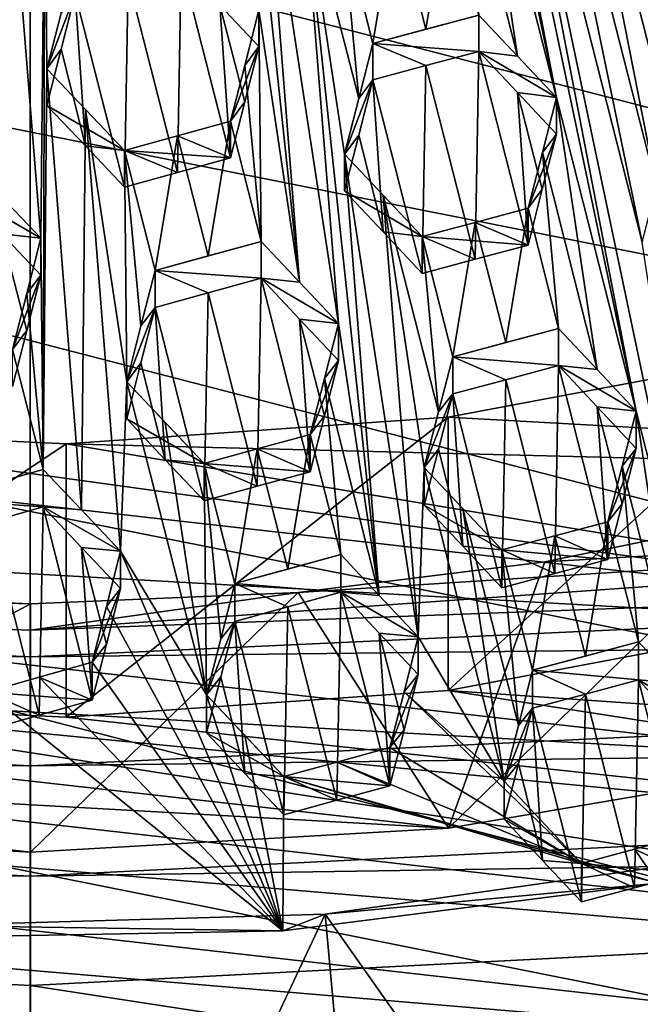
# Model space of a CAD drawing. Header units: metres. Extents: x -22 to 22, y 0 to 204.
# Tile 105 of 256: x -0.03 to 1.44, y 10.32 to 12.66. Entities that reach past the tile are written whole.
import ezdxf

# ---------------------------------------------------------------- set-up
doc = ezdxf.new("R2010")
doc.units = ezdxf.units.M
doc.layers.add('solid_002_SW0002', color=7, linetype='CONTINUOUS')
doc.layers.add('solid_002_SW0002_01', color=7, linetype='CONTINUOUS')

msp = doc.modelspace()

# ---------------------------------------------------------------- linework, layer by layer
at = {"layer": 'solid_002_SW0002'}
for points in [[(-10.401688, 38.78968, 222.258194), (-0.000125, 39.062069, 222.530045), (-0.000125, 6.009099, 222.530045)], [(7.330033, 6.201028, 222.337723), (-0.000125, 6.009099, 222.530045), (-0.000125, 39.062069, 222.530045)], [(7.539723, 6.213904, 222.33223), (7.330033, 6.201028, 222.337723), (-0.000125, 39.062069, 222.530045)], [(7.745979, 6.240901, 222.326813), (7.539723, 6.213904, 222.33223), (-0.000125, 39.062069, 222.530045)], [(7.948801, 6.282018, 222.321487), (7.745979, 6.240901, 222.326813), (-0.000125, 39.062069, 222.530045)], [(8.148396, 6.337333, 222.316254), (7.948801, 6.282018, 222.321487), (-0.000125, 39.062069, 222.530045)], [(8.346459, 6.407481, 222.311066), (8.148396, 6.337333, 222.316254), (-0.000125, 39.062069, 222.530045)], [(8.540717, 6.491611, 222.305969), (8.346459, 6.407481, 222.311066), (-0.000125, 39.062069, 222.530045)], [(8.727814, 6.588467, 222.301056), (8.540717, 6.491611, 222.305969), (-0.000125, 39.062069, 222.530045)], [(8.906004, 6.697614, 222.296387), (8.727814, 6.588467, 222.301056), (-0.000125, 39.062069, 222.530045)], [(9.077606, 6.820176, 222.29187), (8.906004, 6.697614, 222.296387), (-0.000125, 39.062069, 222.530045)], [(9.240612, 6.954489, 222.287598), (9.077606, 6.820176, 222.29187), (-0.000125, 39.062069, 222.530045)], [(9.392625, 7.09867, 222.283615), (9.240612, 6.954489, 222.287598), (-0.000125, 39.062069, 222.530045)], [(9.533943, 7.253393, 222.279907), (9.392625, 7.09867, 222.283615), (-0.000125, 39.062069, 222.530045)], [(9.665215, 7.418948, 222.276459), (9.533943, 7.253393, 222.279907), (-0.000125, 39.062069, 222.530045)], [(9.784578, 7.59288, 222.273331), (9.665215, 7.418948, 222.276459), (-0.000125, 39.062069, 222.530045)], [(9.89038, 7.773118, 222.270554), (9.784578, 7.59288, 222.273331), (-0.000125, 39.062069, 222.530045)], [(9.983701, 7.961953, 222.268112), (9.89038, 7.773118, 222.270554), (-0.000125, 39.062069, 222.530045)], [(10.064153, 8.15771, 222.265991), (9.983701, 7.961953, 222.268112), (-0.000125, 39.062069, 222.530045)], [(10.130554, 8.357121, 222.264252), (10.064153, 8.15771, 222.265991), (-0.000125, 39.062069, 222.530045)], [(10.182102, 8.557965, 222.262894), (10.130554, 8.357121, 222.264252), (-0.000125, 39.062069, 222.530045)], [(10.219395, 8.761897, 222.261917), (10.182102, 8.557965, 222.262894), (-0.000125, 39.062069, 222.530045)], [(10.242505, 8.96912, 222.261322), (10.219395, 8.761897, 222.261917), (-0.000125, 39.062069, 222.530045)], [(10.251433, 9.179632, 222.261078), (10.242505, 8.96912, 222.261322), (-0.000125, 39.062069, 222.530045)], [(10.452456, 38.787868, 222.255814), (10.251433, 9.179632, 222.261078), (-0.000125, 39.062069, 222.530045)], [(-10.452005, 38.787876, 222.256866), (-10.401688, 38.78968, 222.258194), (-0.000125, 6.009099, 222.530045)], [(-10.250982, 9.179632, 222.262131), (-10.452005, 38.787876, 222.256866), (-0.000125, 6.009099, 222.530045)], [(15.431576, 33.648762, 223.952362), (-15.431306, 33.548271, 223.951843), (-15.319921, 9.159238, 223.824142)], [(7.7389, 11.77158, 197.366669), (-8.239264, 15.907071, 196.25856), (-8.043475, 16.822996, 196.013153)], [(7.7389, 11.77158, 197.366669), (-8.323321, 14.981074, 196.506683), (-8.239264, 15.907071, 196.25856)], [(7.332353, 10.929029, 197.592422), (-8.29563, 14.043318, 196.757965), (-8.323321, 14.981074, 196.506683)], [(7.7389, 11.77158, 197.366669), (7.332353, 10.929029, 197.592422), (-8.323321, 14.981074, 196.506683)], [(6.822947, 10.130286, 197.806458), (-8.155832, 13.118854, 197.005661), (-8.29563, 14.043318, 196.757965)], [(7.332353, 10.929029, 197.592422), (6.822947, 10.130286, 197.806458), (-8.29563, 14.043318, 196.757965)], [(-0.067542, 12.235413, 211.656036), (0.024956, 12.138313, 211.651047), (-0.058568, 13.183788, 211.705765)], [(0.024956, 12.138313, 211.651047), (0.034008, 13.086599, 211.700729), (-0.058568, 13.183788, 211.705765)], [(6.223329, 9.397194, 198.002884), (-7.90552, 12.214004, 197.248123), (-8.155832, 13.118854, 197.005661)], [(6.822947, 10.130286, 197.806458), (6.223329, 9.397194, 198.002884), (-8.155832, 13.118854, 197.005661)], [(0.024956, 12.138313, 211.651047), (-0.158755, 12.244356, 211.337006), (-0.067541, 12.148478, 211.331604)], [(5.538156, 8.734461, 198.180466), (-7.547938, 11.344419, 197.481125), (-7.90552, 12.214004, 197.248123)], [(6.223329, 9.397194, 198.002884), (5.538156, 8.734461, 198.180466), (-7.90552, 12.214004, 197.248123)], [(-0.008533, 11.919561, 211.317566), (-0.067541, 12.148478, 211.331604), (-0.042287, 11.786941, 211.309326)], [(-0.008533, 11.919561, 211.317566), (0.024956, 12.051131, 211.325684), (-0.067541, 12.148478, 211.331604)], [(0.024956, 12.138313, 211.651047), (0.024956, 12.051131, 211.325684), (-0.008532, 12.007085, 211.64418)], [(2.908093, 11.180483, 214.141235), (-4.671119, 12.035767, 213.912064), (-3.814096, 11.558124, 214.040054)], [(-0.042287, 11.874799, 211.637207), (0.024956, 12.051131, 211.325684), (-0.008533, 11.919561, 211.317566)], [(-0.008532, 12.007085, 211.64418), (0.024956, 12.051131, 211.325684), (-0.042287, 11.874799, 211.637207)], [(-0.042287, 11.874799, 211.637207), (-0.008533, 11.919561, 211.317566), (-0.042287, 11.786941, 211.309326)], [(0.030183, 11.590816, 211.622345), (-0.095319, 11.555457, 211.620316), (-0.220772, 11.519922, 211.617584)], [(0.030183, 11.502231, 211.291748), (0.030183, 11.590816, 211.622345), (-0.220772, 11.519922, 211.617584)], [(1.959217, 10.906054, 214.214767), (-3.814096, 11.558124, 214.040054), (-2.908093, 11.180483, 214.141235)], [(-0.095313, 11.466781, 211.289368), (0.030183, 11.502231, 211.291748), (-0.220772, 11.519922, 211.617584)], [(0.021146, 11.009254, 211.261292), (0.030183, 11.502231, 211.291748), (-0.095313, 11.466781, 211.289368)], [(-7.01004, 11.469995, 216.511002), (0, 11.272955, 216.468796), (-0.63473, 11.299385, 216.475754)], [(-7.01004, 11.469995, 216.511002), (0.000012, 11.146917, 216.429077), (-0.000004, 11.210373, 216.447556)], [(0.021146, 11.009254, 211.261292), (-0.095313, 11.466781, 211.289368), (-0.104304, 10.973806, 211.258865)], [(3.82183, 10.324622, 211.782379), (-5.187891, 11.085692, 211.578445), (-5.609299, 11.38822, 211.497375)], [(-0.818824, 11.047389, 211.588715), (3.82183, 10.324622, 211.782379), (-5.609299, 11.38822, 211.497375)], [(4.778347, 8.154085, 198.335968), (-7.089259, 10.521552, 197.701614), (-7.547938, 11.344419, 197.481125)], [(5.538156, 8.734461, 198.180466), (4.778347, 8.154085, 198.335968), (-7.547938, 11.344419, 197.481125)], [(-7.023616, 11.225779, 216.474014), (-7.036824, 10.978786, 216.477737), (0, 10.888996, 216.383667)], [(0.99037, 10.741, 214.258987), (-2.908093, 11.180483, 214.141235), (-1.959217, 10.906054, 214.214767)], [(0.021146, 11.099099, 211.596588), (0.146651, 11.044531, 211.263016), (-0.104304, 11.063745, 211.594528)], [(3.336966, 10.122706, 211.836472), (-4.74628, 10.805715, 211.653458), (-5.187891, 11.085692, 211.578445)], [(3.82183, 10.324622, 211.782379), (3.336966, 10.122706, 211.836472), (-5.187891, 11.085692, 211.578445)], [(0.021146, 11.009254, 211.261292), (-0.104304, 10.973806, 211.258865), (-0.104304, 11.063745, 211.594528)], [(-7.036824, 10.978786, 216.477737), (-7.050712, 10.735697, 216.52211), (0, 10.627345, 216.383667)], [(-7.036824, 10.978786, 216.477737), (0, 10.627345, 216.383667), (0, 10.888996, 216.383667)], [(-0.99037, 10.741, 214.258987), (0, 10.684869, 214.274033), (-1.959217, 10.906054, 214.214767)], [(2.843429, 9.949245, 211.88295), (-4.289193, 10.550935, 211.721725), (-4.74628, 10.805715, 211.653458)], [(3.336966, 10.122706, 211.836472), (2.843429, 9.949245, 211.88295), (-4.74628, 10.805715, 211.653458)], [(-7.050712, 10.735697, 216.52211), (-13.580782, 8.280107, 217.357117), (0, 8.476301, 216.936371)], [(-6.90376, 10.727818, 216.520233), (-7.050712, 10.735697, 216.52211), (0, 8.476301, 216.936371)], [(0, 10.627345, 216.383667), (-7.050712, 10.735697, 216.52211), (-6.90376, 10.727818, 216.520233)], [(0, 10.369162, 216.429184), (-6.90376, 10.727818, 216.520233), (0, 8.476301, 216.936371)], [(0, 10.627345, 216.383667), (-6.90376, 10.727818, 216.520233), (0, 10.369162, 216.429184)], [(13.580615, 8.280108, 217.357101), (6.903759, 10.727819, 216.520233), (0, 10.369162, 216.429184)], [(2.339289, 9.803884, 211.921906), (-3.821229, 10.323972, 211.782547), (-4.289193, 10.550935, 211.721725)], [(2.843429, 9.949245, 211.88295), (2.339289, 9.803884, 211.921906), (-4.289193, 10.550935, 211.721725)], [(3.955172, 7.662996, 198.46756), (-6.532656, 9.753411, 197.90744), (-7.089259, 10.521552, 197.701614)], [(4.778347, 8.154085, 198.335968), (3.955172, 7.662996, 198.46756), (-7.089259, 10.521552, 197.701614)], [(0.25983, 9.605571, 211.923279), (0.698249, 10.537466, 211.673584), (-0.233704, 10.511243, 211.680603)], [(-0.233704, 10.511243, 211.680603), (0.597907, 10.497958, 211.558182), (-0.299173, 10.481751, 211.562515)], [(-0.261115, 9.605413, 211.923325), (0.25983, 9.605571, 211.923279), (-0.233704, 10.511243, 211.680603)], [(13.580615, 8.280108, 217.357101), (0, 10.369162, 216.429184), (0, 8.476301, 216.936371)]]:
    msp.add_3dface(points, dxfattribs=at)
at = {"layer": 'solid_002_SW0002_01'}
for points in [[(15.431576, 33.648762, 223.952362), (-15.319921, 9.159238, 223.824142), (15.31992, 9.159238, 223.824142)], [(7.7389, 11.77158, 197.366669), (-8.043475, 16.822996, 196.013153), (8.043475, 12.659388, 197.128784)], [(1.24627, 12.471323, 211.629456), (0.693735, 15.098343, 211.78566), (1.057332, 13.213687, 211.675598)], [(1.24627, 12.471323, 211.629456), (0.882673, 14.355983, 211.739532), (0.693735, 15.098343, 211.78566)], [(2.154612, 11.915129, 211.533325), (1.965674, 12.657518, 211.579575), (1.384582, 14.485887, 211.704727)], [(2.154612, 11.915129, 211.533325), (1.384582, 14.485887, 211.704727), (1.57352, 13.74349, 211.658463)], [(1.435208, 11.728933, 211.583221), (1.07161, 13.613586, 211.693268), (0.882673, 14.355983, 211.739532)], [(1.435208, 11.728933, 211.583221), (0.882673, 14.355983, 211.739532), (1.24627, 12.471323, 211.629456)], [(0.637622, 12.034395, 211.635986), (0.555422, 13.078776, 211.691727), (0.457592, 13.724063, 211.727585)], [(0.637622, 12.034395, 211.635986), (0.457592, 13.724063, 211.727585), (0.541144, 12.678244, 211.671707)], [(1.449486, 12.128732, 211.60051), (1.1628, 13.516359, 211.682739), (1.07161, 13.613586, 211.693268)], [(1.624146, 10.986524, 211.536911), (1.449486, 12.128732, 211.60051), (1.07161, 13.613586, 211.693268)], [(1.624146, 10.986524, 211.536911), (1.07161, 13.613586, 211.693268), (1.435208, 11.728933, 211.583221)], [(1.483303, 12.260338, 211.60405), (1.255322, 13.417635, 211.671768), (1.1628, 13.516359, 211.682739)], [(1.483303, 12.260338, 211.60405), (1.1628, 13.516359, 211.682739), (1.449486, 12.128732, 211.60051)], [(1.3808, 13.450244, 211.663574), (1.767684, 12.455329, 211.589966), (1.506277, 13.482587, 211.654373)], [(1.642207, 12.422965, 211.599075), (1.3808, 13.450244, 211.663574), (1.255322, 13.417635, 211.671768)], [(1.642207, 12.422965, 211.599075), (1.767684, 12.455329, 211.589966), (1.3808, 13.450244, 211.663574)], [(1.516729, 12.390377, 211.607361), (1.642207, 12.422965, 211.599075), (1.255322, 13.417635, 211.671768)], [(1.483303, 12.260338, 211.60405), (1.516729, 12.390377, 211.607361), (1.255322, 13.417635, 211.671768)], [(1.15381, 12.569774, 211.639648), (1.057332, 13.213687, 211.675598), (1.023918, 13.083459, 211.671402)], [(1.15381, 12.569774, 211.639648), (1.24627, 12.471323, 211.629456), (1.057332, 13.213687, 211.675598)], [(0.024956, 12.138313, 211.651047), (0.030183, 11.590816, 211.622345), (0.034008, 13.086599, 211.700729)], [(0.039235, 12.539102, 211.672028), (0.034008, 13.086599, 211.700729), (0.030183, 11.590816, 211.622345)], [(0.073004, 12.671406, 211.678864), (0.034008, 13.086599, 211.700729), (0.039235, 12.539102, 211.672028)], [(1.15381, 12.569774, 211.639648), (1.023918, 13.083459, 211.671402), (1.062558, 12.666864, 211.649429)], [(0.730082, 11.936546, 211.628052), (0.646608, 12.982251, 211.683807), (0.555422, 13.078776, 211.691727)], [(0.637622, 12.034395, 211.635986), (0.730082, 11.936546, 211.628052), (0.555422, 13.078776, 211.691727)], [(0.77816, 12.469016, 211.653091), (0.739134, 12.884209, 211.6754), (0.646608, 12.982251, 211.683807)], [(0.77816, 12.469016, 211.653091), (0.646608, 12.982251, 211.683807), (0.74436, 12.336994, 211.647751)], [(0.74436, 12.336994, 211.647751), (0.646608, 12.982251, 211.683807), (0.826609, 11.292598, 211.592148)], [(0.826609, 11.292598, 211.592148), (0.646608, 12.982251, 211.683807), (0.730082, 11.936546, 211.628052)], [(0.864563, 12.917997, 211.671646), (0.937035, 12.633345, 211.654282), (0.990089, 12.951568, 211.666977)], [(0.990089, 12.951568, 211.666977), (0.937035, 12.633345, 211.654282), (1.062558, 12.666864, 211.649429)], [(0.864563, 12.917997, 211.671646), (0.739134, 12.884209, 211.6754), (0.811604, 12.599616, 211.658264)], [(0.864563, 12.917997, 211.671646), (0.811604, 12.599616, 211.658264), (0.937035, 12.633345, 211.654282)], [(0.77816, 12.469016, 211.653091), (0.811604, 12.599616, 211.658264), (0.739134, 12.884209, 211.6754)], [(0.231907, 12.752116, 211.367538), (0.348372, 12.294091, 211.337601), (0.357433, 12.786961, 211.36763)], [(0.357433, 12.786961, 211.36763), (0.348372, 12.294091, 211.337601), (0.473901, 12.328768, 211.337051)], [(0.448625, 12.690429, 211.359711), (0.357433, 12.786961, 211.36763), (0.473901, 12.328768, 211.337051)], [(0.231907, 12.752116, 211.367538), (0.106478, 12.717056, 211.366547), (0.222946, 12.259215, 211.337296)], [(0.231907, 12.752116, 211.367538), (0.222946, 12.259215, 211.337296), (0.348372, 12.294091, 211.337601)], [(0.073004, 12.671406, 211.678864), (0.039235, 12.539102, 211.672028), (0.106478, 12.717056, 211.366547)], [(0.073005, 12.585594, 211.358597), (0.106478, 12.717056, 211.366547), (0.039235, 12.539102, 211.672028)], [(0.073005, 12.585594, 211.358597), (0.13044, 12.356824, 211.344147), (0.106478, 12.717056, 211.366547)], [(0.13044, 12.356824, 211.344147), (0.222946, 12.259215, 211.337296), (0.106478, 12.717056, 211.366547)], [(0.448625, 12.690429, 211.359711), (0.541144, 12.592384, 211.351273), (0.541144, 12.678244, 211.671707)], [(0.50769, 12.461247, 211.344254), (0.448625, 12.690429, 211.359711), (0.473901, 12.328768, 211.337051)], [(0.50769, 12.461247, 211.344254), (0.541144, 12.592384, 211.351273), (0.448625, 12.690429, 211.359711)], [(0.546371, 12.130879, 211.643494), (0.541144, 12.678244, 211.671707), (0.507692, 12.547441, 211.665894)], [(0.541144, 12.592384, 211.351273), (0.507692, 12.547441, 211.665894), (0.541144, 12.678244, 211.671707)], [(0.637622, 12.034395, 211.635986), (0.541144, 12.678244, 211.671707), (0.546371, 12.130879, 211.643494)], [(1.062558, 12.666864, 211.649429), (0.937035, 12.633345, 211.654282), (0.811604, 12.599616, 211.658264)], [(1.062558, 12.580803, 211.328232), (1.062558, 12.666864, 211.649429), (0.811604, 12.599616, 211.658264)], [(1.15381, 12.569774, 211.639648), (1.062558, 12.666864, 211.649429), (1.062558, 12.580803, 211.328232)], [(0.541144, 12.592384, 211.351273), (0.473901, 12.415285, 211.659943), (0.507692, 12.547441, 211.665894)], [(0.50769, 12.461247, 211.344254), (0.473901, 12.415285, 211.659943), (0.541144, 12.592384, 211.351273)], [(0.811604, 12.513481, 211.336792), (0.811604, 12.599616, 211.658264), (0.77816, 12.469016, 211.653091)], [(0.937037, 12.547251, 211.332962), (0.811604, 12.599616, 211.658264), (0.811604, 12.513481, 211.336792)], [(0.937037, 12.547251, 211.332962), (1.062558, 12.580803, 211.328232), (0.811604, 12.599616, 211.658264)], [(0.073005, 12.585594, 211.358597), (0.039235, 12.539102, 211.672028), (0.039235, 12.452947, 211.350494)], [(0.073005, 12.585594, 211.358597), (0.039235, 12.452947, 211.350494), (0.13044, 12.356824, 211.344147)], [(1.05351, 12.088543, 211.300461), (1.062558, 12.580803, 211.328232), (0.937037, 12.547251, 211.332962)], [(1.05351, 12.088543, 211.300461), (1.179027, 12.122021, 211.295456), (1.062558, 12.580803, 211.328232)], [(1.179027, 12.122021, 211.295456), (1.153809, 12.483426, 211.317383), (1.062558, 12.580803, 211.328232)], [(1.24627, 12.471323, 211.629456), (1.062558, 12.580803, 211.328232), (1.153809, 12.483426, 211.317383)], [(1.15381, 12.569774, 211.639648), (1.062558, 12.580803, 211.328232), (1.24627, 12.471323, 211.629456)], [(0.546371, 12.130879, 211.643494), (0.507692, 12.547441, 211.665894), (0.473901, 12.415285, 211.659943)], [(0.928072, 12.054863, 211.304626), (0.937037, 12.547251, 211.332962), (0.811604, 12.513481, 211.336792)], [(0.928072, 12.054863, 211.304626), (1.05351, 12.088543, 211.300461), (0.937037, 12.547251, 211.332962)], [(0.121448, 11.494903, 211.61702), (0.039235, 12.539102, 211.672028), (0.030183, 11.590816, 211.622345)], [(0.222946, 12.345875, 211.660706), (0.039235, 12.539102, 211.672028), (0.130437, 12.443231, 211.666611)], [(0.121448, 11.494903, 211.61702), (0.130437, 12.443231, 211.666611), (0.039235, 12.539102, 211.672028)], [(0.039235, 12.452947, 211.350494), (0.039235, 12.539102, 211.672028), (0.222946, 12.345875, 211.660706)], [(0.74436, 12.336994, 211.647751), (0.778161, 12.382564, 211.330429), (0.811604, 12.513481, 211.336792)], [(0.77816, 12.469016, 211.653091), (0.74436, 12.336994, 211.647751), (0.811604, 12.513481, 211.336792)], [(0.778161, 12.382564, 211.330429), (0.835612, 12.153222, 211.314484), (0.811604, 12.513481, 211.336792)], [(0.835612, 12.153222, 211.314484), (0.928072, 12.054863, 211.304626), (0.811604, 12.513481, 211.336792)], [(1.212838, 12.254113, 211.300903), (1.24627, 12.384683, 211.306122), (1.153809, 12.483426, 211.317383)], [(1.24627, 12.471323, 211.629456), (1.153809, 12.483426, 211.317383), (1.24627, 12.384683, 211.306122)], [(1.179027, 12.122021, 211.295456), (1.212838, 12.254113, 211.300903), (1.153809, 12.483426, 211.317383)], [(0.13044, 12.356824, 211.344147), (0.039235, 12.452947, 211.350494), (0.222946, 12.345875, 211.660706)], [(0.50769, 12.461247, 211.344254), (0.473901, 12.328768, 211.337051), (0.473901, 12.415285, 211.659943)], [(1.24627, 12.471323, 211.629456), (1.24627, 12.384683, 211.306122), (1.21284, 12.341072, 211.625412)], [(1.342799, 11.827372, 211.593552), (1.24627, 12.471323, 211.629456), (1.21284, 12.341072, 211.625412)], [(1.342799, 11.827372, 211.593552), (1.435208, 11.728933, 211.583221), (1.24627, 12.471323, 211.629456)], [(0.121448, 11.494903, 211.61702), (0.213894, 11.397651, 211.611252), (0.130437, 12.443231, 211.666611)], [(0.228172, 11.79839, 211.63205), (0.130437, 12.443231, 211.666611), (0.213894, 11.397651, 211.611252)], [(0.228172, 11.79839, 211.63205), (0.222946, 12.345875, 211.660706), (0.130437, 12.443231, 211.666611)], [(0.420841, 12.096359, 211.644623), (0.473901, 12.415285, 211.659943), (0.348372, 12.380675, 211.660736)], [(0.473901, 12.328768, 211.337051), (0.348372, 12.380675, 211.660736), (0.473901, 12.415285, 211.659943)], [(0.420841, 12.096359, 211.644623), (0.546371, 12.130879, 211.643494), (0.473901, 12.415285, 211.659943)], [(0.295416, 12.061658, 211.644974), (0.348372, 12.380675, 211.660736), (0.222946, 12.345875, 211.660706)], [(0.473901, 12.328768, 211.337051), (0.222946, 12.345875, 211.660706), (0.348372, 12.380675, 211.660736)], [(0.295416, 12.061658, 211.644974), (0.420841, 12.096359, 211.644623), (0.348372, 12.380675, 211.660736)], [(0.778161, 12.382564, 211.330429), (0.74436, 12.250212, 211.323883), (0.835612, 12.153222, 211.314484)], [(0.74436, 12.336994, 211.647751), (0.74436, 12.250212, 211.323883), (0.778161, 12.382564, 211.330429)], [(1.179027, 12.20929, 211.621155), (1.24627, 12.384683, 211.306122), (1.212838, 12.254113, 211.300903)], [(1.21284, 12.341072, 211.625412), (1.24627, 12.384683, 211.306122), (1.179027, 12.20929, 211.621155)], [(0.13044, 12.356824, 211.344147), (0.222946, 12.345875, 211.660706), (0.222946, 12.259215, 211.337296)], [(0.261938, 11.930597, 211.63858), (0.295416, 12.061658, 211.644974), (0.222946, 12.345875, 211.660706)], [(0.228172, 11.79839, 211.63205), (0.261938, 11.930597, 211.63858), (0.222946, 12.345875, 211.660706)], [(0.348372, 12.294091, 211.337601), (0.222946, 12.345875, 211.660706), (0.473901, 12.328768, 211.337051)], [(0.348372, 12.294091, 211.337601), (0.222946, 12.259215, 211.337296), (0.222946, 12.345875, 211.660706)], [(0.928072, 12.1422, 211.630585), (0.74436, 12.250212, 211.323883), (0.74436, 12.336994, 211.647751)], [(0.826609, 11.292598, 211.592148), (0.91902, 11.194694, 211.583817), (0.74436, 12.336994, 211.647751)], [(0.928072, 12.1422, 211.630585), (0.74436, 12.336994, 211.647751), (0.835608, 12.240283, 211.639374)], [(0.91902, 11.194694, 211.583817), (0.835608, 12.240283, 211.639374), (0.74436, 12.336994, 211.647751)], [(1.251496, 11.924567, 211.603531), (1.21284, 12.341072, 211.625412), (1.179027, 12.20929, 211.621155)], [(1.342799, 11.827372, 211.593552), (1.21284, 12.341072, 211.625412), (1.251496, 11.924567, 211.603531)], [(-0.067542, 12.235413, 211.656036), (-0.158755, 12.244356, 211.337006), (0.024956, 12.138313, 211.651047)], [(0.928072, 12.1422, 211.630585), (0.835612, 12.153222, 211.314484), (0.74436, 12.250212, 211.323883)], [(0.835608, 12.240283, 211.639374), (0.933298, 11.595065, 211.603241), (0.967087, 11.726984, 211.608353)], [(0.91902, 11.194694, 211.583817), (0.933298, 11.595065, 211.603241), (0.835608, 12.240283, 211.639374)], [(0.928072, 12.1422, 211.630585), (0.835608, 12.240283, 211.639374), (0.967087, 11.726984, 211.608353)], [(1.179027, 12.20929, 211.621155), (1.212838, 12.254113, 211.300903), (1.179027, 12.122021, 211.295456)], [(1.179027, 12.20929, 211.621155), (1.179027, 12.122021, 211.295456), (1.05351, 12.175843, 211.626282)], [(1.125981, 11.891162, 211.608795), (1.179027, 12.20929, 211.621155), (1.05351, 12.175843, 211.626282)], [(1.125981, 11.891162, 211.608795), (1.251496, 11.924567, 211.603531), (1.179027, 12.20929, 211.621155)], [(1.05351, 12.175843, 211.626282), (0.928072, 12.1422, 211.630585), (1.000541, 11.857567, 211.613297)], [(1.05351, 12.175843, 211.626282), (1.179027, 12.122021, 211.295456), (0.928072, 12.1422, 211.630585)], [(1.125981, 11.891162, 211.608795), (1.05351, 12.175843, 211.626282), (1.000541, 11.857567, 211.613297)], [(0.024956, 12.138313, 211.651047), (-0.067541, 12.148478, 211.331604), (0.024956, 12.051131, 211.325684)], [(0.928072, 12.1422, 211.630585), (0.928072, 12.054863, 211.304626), (0.835612, 12.153222, 211.314484)], [(0.024956, 12.138313, 211.651047), (-0.008532, 12.007085, 211.64418), (0.030183, 11.590816, 211.622345)], [(0.295416, 12.061658, 211.644974), (0.546371, 12.130879, 211.643494), (0.420841, 12.096359, 211.644623)], [(0.546371, 12.043621, 211.317841), (0.546371, 12.130879, 211.643494), (0.295416, 12.061658, 211.644974)], [(0.546371, 12.043621, 211.317841), (0.637622, 12.034395, 211.635986), (0.546371, 12.130879, 211.643494)], [(0.928072, 12.1422, 211.630585), (0.967087, 11.726984, 211.608353), (1.000541, 11.857567, 211.613297)], [(0.928072, 12.1422, 211.630585), (1.179027, 12.122021, 211.295456), (1.05351, 12.088543, 211.300461)], [(0.928072, 12.1422, 211.630585), (1.05351, 12.088543, 211.300461), (0.928072, 12.054863, 211.304626)], [(0.295416, 11.974263, 211.318802), (0.295416, 12.061658, 211.644974), (0.261938, 11.930597, 211.63858)], [(0.420844, 12.009037, 211.318726), (0.295416, 12.061658, 211.644974), (0.295416, 11.974263, 211.318802)], [(0.420844, 12.009037, 211.318726), (0.546371, 12.043621, 211.317841), (0.295416, 12.061658, 211.644974)], [(-0.818882, 11.694443, 214.003525), (-4.671119, 12.035767, 213.912064), (2.908093, 11.180483, 214.141235)], [(0.420844, 12.009037, 211.318726), (0.537314, 11.550832, 211.288116), (0.546371, 12.043621, 211.317841)], [(0.546371, 12.043621, 211.317841), (0.537314, 11.550832, 211.288116), (0.662839, 11.585281, 211.286728)], [(0.546371, 12.043621, 211.317841), (0.730082, 11.936546, 211.628052), (0.637622, 12.034395, 211.635986)], [(0.637622, 11.94687, 211.309341), (0.730082, 11.936546, 211.628052), (0.546371, 12.043621, 211.317841)], [(0.637622, 11.94687, 211.309341), (0.546371, 12.043621, 211.317841), (0.662839, 11.585281, 211.286728)], [(0.420844, 12.009037, 211.318726), (0.295416, 11.974263, 211.318802), (0.411884, 11.516205, 211.288727)], [(0.420844, 12.009037, 211.318726), (0.411884, 11.516205, 211.288727), (0.537314, 11.550832, 211.288116)], [(-0.008532, 12.007085, 211.64418), (-0.042287, 11.874799, 211.637207), (0.030183, 11.590816, 211.622345)], [(0.261938, 11.930597, 211.63858), (0.228172, 11.79839, 211.63205), (0.295416, 11.974263, 211.318802)], [(0.261939, 11.842874, 211.311172), (0.295416, 11.974263, 211.318802), (0.228172, 11.79839, 211.63205)], [(0.319434, 11.613943, 211.296295), (0.295416, 11.974263, 211.318802), (0.261939, 11.842874, 211.311172)], [(0.319434, 11.613943, 211.296295), (0.411884, 11.516205, 211.288727), (0.295416, 11.974263, 211.318802)], [(0.637622, 11.94687, 211.309341), (0.730082, 11.848748, 211.300369), (0.730082, 11.936546, 211.628052)], [(0.637622, 11.94687, 211.309341), (0.662839, 11.585281, 211.286728), (0.69662, 11.717651, 211.293625)], [(0.637622, 11.94687, 211.309341), (0.69662, 11.717651, 211.293625), (0.730082, 11.848748, 211.300369)], [(0.826609, 11.292598, 211.592148), (0.730082, 11.936546, 211.628052), (0.696621, 11.805781, 211.622513)], [(0.730082, 11.848748, 211.300369), (0.696621, 11.805781, 211.622513), (0.730082, 11.936546, 211.628052)], [(1.125981, 11.891162, 211.608795), (1.000541, 11.857567, 211.613297), (1.251496, 11.924567, 211.603531)], [(1.251496, 11.836547, 211.27504), (1.251496, 11.924567, 211.603531), (1.000541, 11.857567, 211.613297)], [(1.251496, 11.836547, 211.27504), (1.342799, 11.827372, 211.593552), (1.251496, 11.924567, 211.603531)], [(-0.042287, 11.874799, 211.637207), (-0.095319, 11.555457, 211.620316), (0.030183, 11.590816, 211.622345)], [(1.876778, 11.881448, 213.953415), (0.989791, 11.714422, 213.998169), (3.814096, 11.558124, 214.040054)], [(0.989878, 11.067389, 211.583344), (0.989791, 11.714422, 213.998169), (1.876778, 11.881448, 213.953415)], [(0.989878, 11.067389, 211.583344), (1.876778, 11.881448, 213.953415), (1.876862, 11.234419, 211.538589)], [(0.730082, 11.848748, 211.300369), (0.662839, 11.673733, 211.616821), (0.696621, 11.805781, 211.622513)], [(0.730082, 11.848748, 211.300369), (0.69662, 11.717651, 211.293625), (0.662839, 11.673733, 211.616821)], [(1.000541, 11.769481, 211.284546), (1.000541, 11.857567, 211.613297), (0.967087, 11.726984, 211.608353)], [(1.125983, 11.803112, 211.280197), (1.000541, 11.857567, 211.613297), (1.000541, 11.769481, 211.284546)], [(1.251496, 11.836547, 211.27504), (1.000541, 11.857567, 211.613297), (1.125983, 11.803112, 211.280197)], [(0.228172, 11.710328, 211.303406), (0.261939, 11.842874, 211.311172), (0.228172, 11.79839, 211.63205)], [(0.319434, 11.613943, 211.296295), (0.261939, 11.842874, 211.311172), (0.228172, 11.710328, 211.303406)], [(1.251496, 11.836547, 211.27504), (1.125983, 11.803112, 211.280197), (1.242455, 11.344364, 211.247543)], [(1.251496, 11.836547, 211.27504), (1.242455, 11.344364, 211.247543), (1.367965, 11.37774, 211.242172)], [(1.251496, 11.836547, 211.27504), (1.435208, 11.728933, 211.583221), (1.342799, 11.827372, 211.593552)], [(1.342798, 11.739063, 211.263992), (1.435208, 11.728933, 211.583221), (1.251496, 11.836547, 211.27504)], [(1.342798, 11.739063, 211.263992), (1.251496, 11.836547, 211.27504), (1.367965, 11.37774, 211.242172)], [(0.41711, 11.057337, 211.590805), (0.228172, 11.79839, 211.63205), (0.213894, 11.397651, 211.611252)], [(0.411884, 11.604785, 211.619324), (0.228172, 11.79839, 211.63205), (0.319431, 11.702265, 211.6259)], [(0.41711, 11.057337, 211.590805), (0.319431, 11.702265, 211.6259), (0.228172, 11.79839, 211.63205)], [(0.228172, 11.710328, 211.303406), (0.228172, 11.79839, 211.63205), (0.411884, 11.604785, 211.619324)], [(0.735308, 11.389252, 211.600098), (0.696621, 11.805781, 211.622513), (0.662839, 11.673733, 211.616821)], [(0.735308, 11.389252, 211.600098), (0.826609, 11.292598, 211.592148), (0.696621, 11.805781, 211.622513)], [(1.125983, 11.803112, 211.280197), (1.000541, 11.769481, 211.284546), (1.11701, 11.310805, 211.252167)], [(1.125983, 11.803112, 211.280197), (1.11701, 11.310805, 211.252167), (1.242455, 11.344364, 211.247543)], [(0.933298, 11.595065, 211.603241), (0.967088, 11.638581, 211.278412), (1.000541, 11.769481, 211.284546)], [(0.967087, 11.726984, 211.608353), (0.933298, 11.595065, 211.603241), (1.000541, 11.769481, 211.284546)], [(1.0246, 11.409197, 211.262329), (1.000541, 11.769481, 211.284546), (0.967088, 11.638581, 211.278412)], [(1.0246, 11.409197, 211.262329), (1.11701, 11.310805, 211.252167), (1.000541, 11.769481, 211.284546)], [(1.435208, 11.64033, 211.252548), (1.435208, 11.728933, 211.583221), (1.342798, 11.739063, 211.263992)], [(1.401762, 11.509743, 211.247467), (1.342798, 11.739063, 211.263992), (1.367965, 11.37774, 211.242172)], [(1.401762, 11.509743, 211.247467), (1.435208, 11.64033, 211.252548), (1.342798, 11.739063, 211.263992)], [(1.531779, 11.084951, 211.547363), (1.435208, 11.728933, 211.583221), (1.401764, 11.598662, 211.579285)], [(1.435208, 11.64033, 211.252548), (1.401764, 11.598662, 211.579285), (1.435208, 11.728933, 211.583221)], [(1.531779, 11.084951, 211.547363), (1.624146, 10.986524, 211.536911), (1.435208, 11.728933, 211.583221)], [(-0.000004, 11.210373, 216.447556), (6.996464, 11.704794, 216.587662), (0.634762, 11.299388, 216.475754)], [(-0.000004, 11.210373, 216.447556), (7.010041, 11.469995, 216.511002), (6.996464, 11.704794, 216.587662)], [(0.989791, 11.714422, 213.998169), (0.085067, 11.651284, 214.015091), (3.814096, 11.558124, 214.040054)], [(0.085131, 11.004238, 211.600266), (0.085067, 11.651284, 214.015091), (0.989791, 11.714422, 213.998169)], [(0.085131, 11.004238, 211.600266), (0.989791, 11.714422, 213.998169), (0.989878, 11.067389, 211.583344)], [(0.319434, 11.613943, 211.296295), (0.228172, 11.710328, 211.303406), (0.411884, 11.604785, 211.619324)], [(6.996464, 11.704794, 216.587662), (1.219136, 11.372062, 216.499115), (0.634762, 11.299388, 216.475754)], [(0.69662, 11.717651, 211.293625), (0.662839, 11.585281, 211.286728), (0.662839, 11.673733, 211.616821)], [(6.996464, 11.704794, 216.587662), (1.751849, 11.481461, 216.541885), (1.219136, 11.372062, 216.499115)], [(0.085067, 11.651284, 214.015091), (-0.818882, 11.694443, 214.003525), (2.908093, 11.180483, 214.141235)], [(-0.818824, 11.047389, 211.588715), (-0.818882, 11.694443, 214.003525), (0.085067, 11.651284, 214.015091)], [(0.41711, 11.057337, 211.590805), (0.411884, 11.604785, 211.619324), (0.319431, 11.702265, 211.6259)], [(0.609783, 11.354937, 211.60199), (0.662839, 11.673733, 211.616821), (0.537313, 11.639345, 211.618439)], [(0.662839, 11.585281, 211.286728), (0.537313, 11.639345, 211.618439), (0.662839, 11.673733, 211.616821)], [(0.609783, 11.354937, 211.60199), (0.735308, 11.389252, 211.600098), (0.662839, 11.673733, 211.616821)], [(-0.818824, 11.047389, 211.588715), (0.085067, 11.651284, 214.015091), (0.085131, 11.004238, 211.600266)], [(0.085067, 11.651284, 214.015091), (2.908093, 11.180483, 214.141235), (3.814096, 11.558124, 214.040054)], [(0.484353, 11.320457, 211.603165), (0.537313, 11.639345, 211.618439), (0.411884, 11.604785, 211.619324)], [(0.662839, 11.585281, 211.286728), (0.411884, 11.604785, 211.619324), (0.537313, 11.639345, 211.618439)], [(0.484353, 11.320457, 211.603165), (0.609783, 11.354937, 211.60199), (0.537313, 11.639345, 211.618439)], [(0.933298, 11.595065, 211.603241), (0.933298, 11.506335, 211.272095), (0.967088, 11.638581, 211.278412)], [(1.0246, 11.409197, 211.262329), (0.967088, 11.638581, 211.278412), (0.933298, 11.506335, 211.272095)], [(1.435208, 11.64033, 211.252548), (1.367965, 11.466968, 211.575165), (1.401764, 11.598662, 211.579285)], [(1.401762, 11.509743, 211.247467), (1.367965, 11.466968, 211.575165), (1.435208, 11.64033, 211.252548)], [(0.319434, 11.613943, 211.296295), (0.411884, 11.604785, 211.619324), (0.411884, 11.516205, 211.288727)], [(0.121448, 11.494903, 211.61702), (0.030183, 11.590816, 211.622345), (0.030183, 11.502231, 211.291748)], [(0.450871, 11.189452, 211.597046), (0.411884, 11.604785, 211.619324), (0.41711, 11.057337, 211.590805)], [(0.450871, 11.189452, 211.597046), (0.484353, 11.320457, 211.603165), (0.411884, 11.604785, 211.619324)], [(0.537314, 11.550832, 211.288116), (0.411884, 11.604785, 211.619324), (0.662839, 11.585281, 211.286728)], [(0.537314, 11.550832, 211.288116), (0.411884, 11.516205, 211.288727), (0.411884, 11.604785, 211.619324)], [(0.91902, 11.194694, 211.583817), (1.122236, 10.85303, 211.558319), (0.933298, 11.595065, 211.603241)], [(1.11701, 11.400095, 211.585403), (0.933298, 11.506335, 211.272095), (0.933298, 11.595065, 211.603241)], [(1.024596, 11.498207, 211.594513), (0.933298, 11.595065, 211.603241), (1.122236, 10.85303, 211.558319)], [(1.024596, 11.498207, 211.594513), (1.11701, 11.400095, 211.585403), (0.933298, 11.595065, 211.603241)], [(1.440434, 11.182233, 211.557495), (1.401764, 11.598662, 211.579285), (1.367965, 11.466968, 211.575165)], [(1.440434, 11.182233, 211.557495), (1.531779, 11.084951, 211.547363), (1.401764, 11.598662, 211.579285)], [(2.908093, 11.180483, 214.141235), (-3.814096, 11.558124, 214.040054), (1.959217, 10.906054, 214.214767)], [(0.021146, 11.009254, 211.261292), (0.146651, 11.044531, 211.263016), (0.030183, 11.502231, 211.291748)], [(0.121449, 11.406068, 211.285492), (0.030183, 11.502231, 211.291748), (0.146651, 11.044531, 211.263016)], [(0.121448, 11.494903, 211.61702), (0.030183, 11.502231, 211.291748), (0.213894, 11.397651, 211.611252)], [(0.121449, 11.406068, 211.285492), (0.213894, 11.397651, 211.611252), (0.030183, 11.502231, 211.291748)], [(1.0246, 11.409197, 211.262329), (0.933298, 11.506335, 211.272095), (1.11701, 11.400095, 211.585403)], [(1.156015, 10.984861, 211.563232), (1.024596, 11.498207, 211.594513), (1.122236, 10.85303, 211.558319)], [(1.156015, 10.984861, 211.563232), (1.11701, 11.400095, 211.585403), (1.024596, 11.498207, 211.594513)], [(1.401762, 11.509743, 211.247467), (1.367965, 11.37774, 211.242172), (1.367965, 11.466968, 211.575165)], [(0.99037, 10.741, 214.258987), (1.219136, 11.372062, 216.499115), (1.751849, 11.481461, 216.541885)], [(1.959217, 10.906054, 214.214767), (0.99037, 10.741, 214.258987), (1.751849, 11.481461, 216.541885)], [(-7.01004, 11.469995, 216.511002), (-7.023616, 11.225779, 216.474014), (0.000012, 11.146917, 216.429077)], [(-7.01004, 11.469995, 216.511002), (-0.000004, 11.210373, 216.447556), (0, 11.272955, 216.468796)], [(-0.000004, 11.210373, 216.447556), (0.000012, 11.146917, 216.429077), (7.010041, 11.469995, 216.511002)], [(0.000012, 11.146917, 216.429077), (7.023617, 11.225779, 216.474014), (7.010041, 11.469995, 216.511002)], [(1.314926, 11.148918, 211.56311), (1.367965, 11.466968, 211.575165), (1.242454, 11.43362, 211.580658)], [(1.367965, 11.37774, 211.242172), (1.242454, 11.43362, 211.580658), (1.367965, 11.466968, 211.575165)], [(1.314926, 11.148918, 211.56311), (1.440434, 11.182233, 211.557495), (1.367965, 11.466968, 211.575165)], [(1.189479, 11.115432, 211.568008), (1.242454, 11.43362, 211.580658), (1.11701, 11.400095, 211.585403)], [(1.367965, 11.37774, 211.242172), (1.11701, 11.400095, 211.585403), (1.242454, 11.43362, 211.580658)], [(1.189479, 11.115432, 211.568008), (1.314926, 11.148918, 211.56311), (1.242454, 11.43362, 211.580658)], [(0.121449, 11.406068, 211.285492), (0.146651, 11.044531, 211.263016), (0.180403, 11.177065, 211.27095)], [(0.121449, 11.406068, 211.285492), (0.180403, 11.177065, 211.27095), (0.213894, 11.308562, 211.278778)], [(0.121449, 11.406068, 211.285492), (0.213894, 11.308562, 211.278778), (0.213894, 11.397651, 211.611252)], [(1.0246, 11.409197, 211.262329), (1.11701, 11.400095, 211.585403), (1.11701, 11.310805, 211.252167)], [(0.180404, 11.266492, 211.604675), (0.213894, 11.397651, 211.611252), (0.213894, 11.308562, 211.278778)], [(0.597907, 10.497958, 211.558182), (0.213894, 11.397651, 211.611252), (0.180404, 11.266492, 211.604675)], [(0.41711, 11.057337, 211.590805), (0.213894, 11.397651, 211.611252), (0.597907, 10.497958, 211.558182)], [(0.484353, 11.320457, 211.603165), (0.735308, 11.300056, 211.267227), (0.735308, 11.389252, 211.600098)], [(0.484353, 11.320457, 211.603165), (0.735308, 11.389252, 211.600098), (0.609783, 11.354937, 211.60199)], [(0.735308, 11.389252, 211.600098), (0.735308, 11.300056, 211.267227), (0.826609, 11.292598, 211.592148)], [(1.242455, 11.344364, 211.247543), (1.11701, 11.310805, 211.252167), (1.11701, 11.400095, 211.585403)], [(1.156015, 10.984861, 211.563232), (1.189479, 11.115432, 211.568008), (1.11701, 11.400095, 211.585403)], [(1.242455, 11.344364, 211.247543), (1.11701, 11.400095, 211.585403), (1.367965, 11.37774, 211.242172)], [(0.99037, 10.741, 214.258987), (0.634762, 11.299388, 216.475754), (1.219136, 11.372062, 216.499115)], [(0.146651, 11.13429, 211.597992), (0.213894, 11.308562, 211.278778), (0.180403, 11.177065, 211.27095)], [(0.146651, 11.13429, 211.597992), (0.180404, 11.266492, 211.604675), (0.213894, 11.308562, 211.278778)], [(0.484353, 11.231138, 211.269821), (0.484353, 11.320457, 211.603165), (0.450871, 11.189452, 211.597046)], [(0.484353, 11.320457, 211.603165), (0.609786, 11.265683, 211.26889), (0.735308, 11.300056, 211.267227)], [(0.484353, 11.320457, 211.603165), (0.484353, 11.231138, 211.269821), (0.609786, 11.265683, 211.26889)], [(-0.99037, 10.741, 214.258987), (-0.63473, 11.299385, 216.475754), (0, 11.272955, 216.468796)], [(-0.000004, 11.210373, 216.447556), (0.634762, 11.299388, 216.475754), (0, 11.272955, 216.468796)], [(0.634762, 11.299388, 216.475754), (0, 10.684869, 214.274033), (0, 11.272955, 216.468796)], [(0.99037, 10.741, 214.258987), (0, 10.684869, 214.274033), (0.634762, 11.299388, 216.475754)], [(0.609786, 11.265683, 211.26889), (0.726256, 10.807347, 211.237778), (0.735308, 11.300056, 211.267227)], [(0.726256, 10.807347, 211.237778), (0.851777, 10.84161, 211.235703), (0.735308, 11.300056, 211.267227)], [(0.851777, 10.84161, 211.235703), (0.826609, 11.203132, 211.258255), (0.735308, 11.300056, 211.267227)], [(0.91902, 11.194694, 211.583817), (0.735308, 11.300056, 211.267227), (0.826609, 11.203132, 211.258255)], [(0.826609, 11.292598, 211.592148), (0.735308, 11.300056, 211.267227), (0.91902, 11.194694, 211.583817)], [(-0.99037, 10.741, 214.258987), (0, 11.272955, 216.468796), (0, 10.684869, 214.274033)], [(0.597907, 10.497958, 211.558182), (0.180404, 11.266492, 211.604675), (0.146651, 11.13429, 211.597992)], [(0.609786, 11.265683, 211.26889), (0.484353, 11.231138, 211.269821), (0.600822, 10.772923, 211.239166)], [(0.609786, 11.265683, 211.26889), (0.600822, 10.772923, 211.239166), (0.726256, 10.807347, 211.237778)], [(-7.023616, 11.225779, 216.474014), (0, 10.888996, 216.383667), (0.000012, 11.146917, 216.429077)], [(0, 10.888996, 216.383667), (7.036825, 10.978786, 216.477737), (7.023617, 11.225779, 216.474014)], [(0.000012, 11.146917, 216.429077), (0, 10.888996, 216.383667), (7.023617, 11.225779, 216.474014)], [(0.41711, 11.057337, 211.590805), (0.450872, 11.099806, 211.262466), (0.484353, 11.231138, 211.269821)], [(0.450871, 11.189452, 211.597046), (0.41711, 11.057337, 211.590805), (0.484353, 11.231138, 211.269821)], [(0.484353, 11.231138, 211.269821), (0.450872, 11.099806, 211.262466), (0.508417, 10.870761, 211.247284)], [(0.484353, 11.231138, 211.269821), (0.508417, 10.870761, 211.247284), (0.600822, 10.772923, 211.239166)], [(0.989878, 11.067389, 211.583344), (1.876862, 11.234419, 211.538589), (4.747666, 10.806128, 211.653351)], [(0.88555, 10.973886, 211.242371), (0.91902, 11.10495, 211.248886), (0.826609, 11.203132, 211.258255)], [(0.91902, 11.194694, 211.583817), (0.826609, 11.203132, 211.258255), (0.91902, 11.10495, 211.248886)], [(0.851777, 10.84161, 211.235703), (0.88555, 10.973886, 211.242371), (0.826609, 11.203132, 211.258255)], [(0.91902, 11.194694, 211.583817), (0.885551, 11.063957, 211.578506), (1.122236, 10.85303, 211.558319)], [(0.91902, 11.194694, 211.583817), (0.91902, 11.10495, 211.248886), (0.885551, 11.063957, 211.578506)], [(1.959217, 10.906054, 214.214767), (-2.908093, 11.180483, 214.141235), (0.99037, 10.741, 214.258987)], [(0.146651, 11.13429, 211.597992), (0.180403, 11.177065, 211.27095), (0.146651, 11.044531, 211.263016)], [(1.189479, 11.115432, 211.568008), (1.440434, 11.182233, 211.557495), (1.314926, 11.148918, 211.56311)], [(1.440434, 11.092253, 211.221695), (1.440434, 11.182233, 211.557495), (1.189479, 11.115432, 211.568008)], [(1.440434, 11.092253, 211.221695), (1.531779, 11.084951, 211.547363), (1.440434, 11.182233, 211.557495)], [(0.021146, 11.099099, 211.596588), (0.146651, 11.13429, 211.597992), (0.146651, 11.044531, 211.263016)], [(0.021146, 11.099099, 211.596588), (0.597907, 10.497958, 211.558182), (0.146651, 11.13429, 211.597992)], [(0.021146, 11.099099, 211.596588), (-0.104304, 11.063745, 211.594528), (0.597907, 10.497958, 211.558182)], [(0.450872, 11.099806, 211.262466), (0.41711, 10.967355, 211.25499), (0.508417, 10.870761, 211.247284)], [(0.41711, 11.057337, 211.590805), (0.41711, 10.967355, 211.25499), (0.450872, 11.099806, 211.262466)], [(0.851777, 10.932002, 211.573044), (0.91902, 11.10495, 211.248886), (0.88555, 10.973886, 211.242371)], [(0.885551, 11.063957, 211.578506), (0.91902, 11.10495, 211.248886), (0.851777, 10.932002, 211.573044)], [(1.189479, 11.025393, 211.231964), (1.189479, 11.115432, 211.568008), (1.156015, 10.984861, 211.563232)], [(1.314927, 11.058912, 211.227188), (1.189479, 11.115432, 211.568008), (1.189479, 11.025393, 211.231964)], [(1.314927, 11.058912, 211.227188), (1.440434, 11.092253, 211.221695), (1.189479, 11.115432, 211.568008)], [(1.314927, 11.058912, 211.227188), (1.431398, 10.600135, 211.194443), (1.440434, 11.092253, 211.221695)], [(1.440434, 11.092253, 211.221695), (1.431398, 10.600135, 211.194443), (1.556903, 10.633427, 211.188751)], [(1.440434, 11.092253, 211.221695), (1.624146, 10.986524, 211.536911), (1.531779, 11.084951, 211.547363)], [(1.531779, 10.994682, 211.21048), (1.624146, 10.986524, 211.536911), (1.440434, 11.092253, 211.221695)], [(1.531779, 10.994682, 211.21048), (1.440434, 11.092253, 211.221695), (1.556903, 10.633427, 211.188751)], [(-0.104304, 11.063745, 211.594528), (-0.299173, 10.481751, 211.562515), (0.597907, 10.497958, 211.558182)], [(0.021146, 11.009254, 211.261292), (-0.104304, 11.063745, 211.594528), (0.146651, 11.044531, 211.263016)], [(0.085131, 11.004238, 211.600266), (0.989878, 11.067389, 211.583344), (4.293248, 10.552903, 211.721207)], [(0.508415, 10.961006, 211.584061), (0.41711, 11.057337, 211.590805), (0.597907, 10.497958, 211.558182)], [(0.600822, 10.863431, 211.576935), (0.41711, 10.967355, 211.25499), (0.41711, 11.057337, 211.590805)], [(0.600822, 10.863431, 211.576935), (0.41711, 11.057337, 211.590805), (0.508415, 10.961006, 211.584061)], [(0.885551, 11.063957, 211.578506), (0.851777, 10.932002, 211.573044), (1.305948, 10.657919, 211.539963)], [(0.885551, 11.063957, 211.578506), (1.305948, 10.657919, 211.539963), (1.122236, 10.85303, 211.558319)], [(0.989878, 11.067389, 211.583344), (4.747666, 10.806128, 211.653351), (4.293248, 10.552903, 211.721207)], [(1.314927, 11.058912, 211.227188), (1.189479, 11.025393, 211.231964), (1.305948, 10.566674, 211.199432)], [(1.314927, 11.058912, 211.227188), (1.305948, 10.566674, 211.199432), (1.431398, 10.600135, 211.194443)], [(-0.818824, 11.047389, 211.588715), (4.293248, 10.552903, 211.721207), (3.82183, 10.324622, 211.782379)], [(-0.818824, 11.047389, 211.588715), (0.085131, 11.004238, 211.600266), (4.293248, 10.552903, 211.721207)], [(1.156015, 10.984861, 211.563232), (1.122236, 10.85303, 211.558319), (1.189479, 11.025393, 211.231964)], [(1.156016, 10.894506, 211.226028), (1.189479, 11.025393, 211.231964), (1.122236, 10.85303, 211.558319)], [(1.156016, 10.894506, 211.226028), (1.213579, 10.665092, 211.209839), (1.189479, 11.025393, 211.231964)], [(1.189479, 11.025393, 211.231964), (1.213579, 10.665092, 211.209839), (1.305948, 10.566674, 211.199432)], [(0, 10.627345, 216.383667), (7.050714, 10.735697, 216.52211), (7.036825, 10.978786, 216.477737)], [(0, 10.888996, 216.383667), (0, 10.627345, 216.383667), (7.036825, 10.978786, 216.477737)], [(0.600822, 10.863431, 211.576935), (0.508417, 10.870761, 211.247284), (0.41711, 10.967355, 211.25499)], [(0.600822, 10.863431, 211.576935), (0.508415, 10.961006, 211.584061), (0.597907, 10.497958, 211.558182)], [(0.851777, 10.932002, 211.573044), (0.88555, 10.973886, 211.242371), (0.851777, 10.84161, 211.235703)], [(0.851777, 10.932002, 211.573044), (0.726255, 10.897795, 211.575333), (1.305948, 10.657919, 211.539963)], [(0.851777, 10.932002, 211.573044), (0.851777, 10.84161, 211.235703), (0.726255, 10.897795, 211.575333)], [(0.99037, 10.741, 214.258987), (-1.959217, 10.906054, 214.214767), (0, 10.684869, 214.274033)], [(0.726255, 10.897795, 211.575333), (0.600822, 10.863431, 211.576935), (1.305948, 10.657919, 211.539963)], [(0.726255, 10.897795, 211.575333), (0.851777, 10.84161, 211.235703), (0.600822, 10.863431, 211.576935)], [(1.156016, 10.894506, 211.226028), (1.122236, 10.85303, 211.558319), (1.122236, 10.762351, 211.219894)], [(1.156016, 10.894506, 211.226028), (1.122236, 10.762351, 211.219894), (1.213579, 10.665092, 211.209839)], [(0.600822, 10.863431, 211.576935), (0.600822, 10.772923, 211.239166), (0.508417, 10.870761, 211.247284)], [(0.600822, 10.863431, 211.576935), (0.597907, 10.497958, 211.558182), (1.48735, 10.611073, 211.527863)], [(0.600822, 10.863431, 211.576935), (1.48735, 10.611073, 211.527863), (1.305948, 10.657919, 211.539963)], [(0.600822, 10.863431, 211.576935), (0.851777, 10.84161, 211.235703), (0.726256, 10.807347, 211.237778)], [(0.600822, 10.863431, 211.576935), (0.726256, 10.807347, 211.237778), (0.600822, 10.772923, 211.239166)], [(1.122236, 10.762351, 211.219894), (1.122236, 10.85303, 211.558319), (1.305948, 10.657919, 211.539963)], [(1.213579, 10.665092, 211.209839), (1.122236, 10.762351, 211.219894), (1.305948, 10.657919, 211.539963)], [(7.050714, 10.735697, 216.52211), (0, 10.369162, 216.429184), (6.903759, 10.727819, 216.520233)], [(0, 10.627345, 216.383667), (0, 10.369162, 216.429184), (7.050714, 10.735697, 216.52211)], [(1.556903, 10.724616, 211.529068), (1.431394, 10.691348, 211.534851), (1.48735, 10.611073, 211.527863)], [(1.556903, 10.633427, 211.188751), (1.431394, 10.691348, 211.534851), (1.556903, 10.724616, 211.529068)], [(1.431394, 10.691348, 211.534851), (1.305948, 10.657919, 211.539963), (1.48735, 10.611073, 211.527863)], [(1.556903, 10.633427, 211.188751), (1.305948, 10.657919, 211.539963), (1.431394, 10.691348, 211.534851)], [(0.698249, 10.537466, 211.673584), (1.617184, 10.667613, 211.638702), (1.48735, 10.611073, 211.527863)], [(1.294855, 9.692712, 211.899933), (1.617184, 10.667613, 211.638702), (0.698249, 10.537466, 211.673584)], [(1.213579, 10.665092, 211.209839), (1.305948, 10.657919, 211.539963), (1.305948, 10.566674, 211.199432)], [(1.294855, 9.692712, 211.899933), (1.806825, 9.780118, 211.876511), (1.617184, 10.667613, 211.638702)], [(1.431398, 10.600135, 211.194443), (1.305948, 10.566674, 211.199432), (1.305948, 10.657919, 211.539963)], [(1.431398, 10.600135, 211.194443), (1.305948, 10.657919, 211.539963), (1.556903, 10.633427, 211.188751)], [(0.698249, 10.537466, 211.673584), (1.48735, 10.611073, 211.527863), (0.597907, 10.497958, 211.558182)], [(-0.233704, 10.511243, 211.680603), (0.698249, 10.537466, 211.673584), (0.597907, 10.497958, 211.558182)], [(0.25983, 9.605571, 211.923279), (0.780128, 9.63471, 211.915466), (0.698249, 10.537466, 211.673584)], [(0.780128, 9.63471, 211.915466), (1.294855, 9.692712, 211.899933), (0.698249, 10.537466, 211.673584)]]:
    msp.add_3dface(points, dxfattribs=at)

doc.saveas('drawing.dxf')
